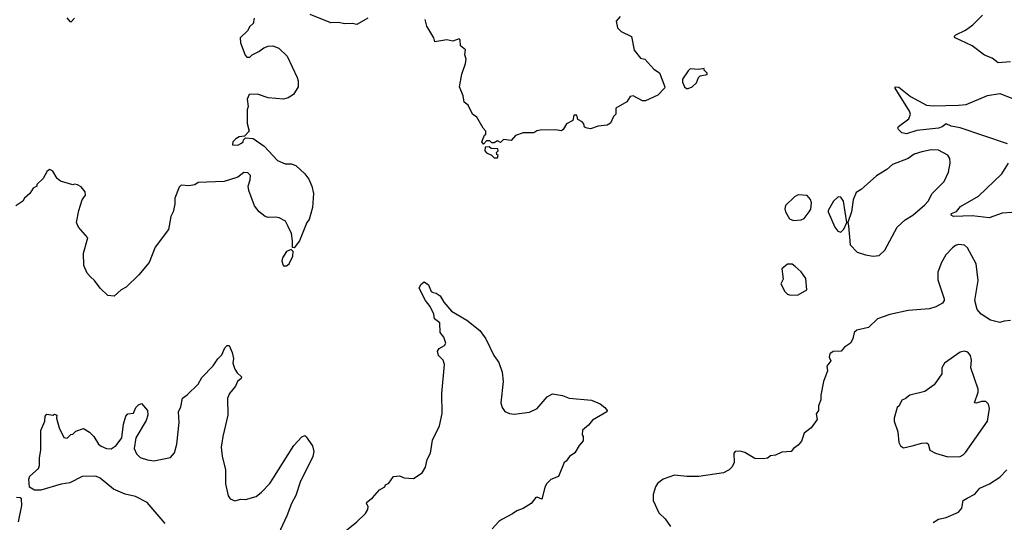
# Model space of a CAD drawing. Extents: x 1954678 to 2060275, y 904822 to 1016299.
# Tile 103 of 256: x 2024157 to 2030605, y 925602 to 928895. Entities that reach past the tile are written whole.
import ezdxf

# ---------------------------------------------------------------- set-up
doc = ezdxf.new("R2010")
doc.units = 0

msp = doc.modelspace()

# ---------------------------------------------------------------- linework, layer by layer
at = {"layer": '0CON20XD'}
for points in [[(2026437.5, 928905), (2026365, 928863.3), (2026335, 928870), (2026287, 928867), (2026245, 928876.2), (2026195, 928873.3), (2026059.3, 928929.3)], [(2028090, 928915), (2028062.5, 928885), (2028071.2, 928841.2), (2028095, 928817.5), (2028162.5, 928785), (2028180, 928695), (2028223.6, 928643.6), (2028250, 928635), (2028310.7, 928570.7), (2028346.4, 928546.4), (2028382.5, 928455), (2028380, 928445), (2028335, 928400), (2028255, 928362.5), (2028235, 928362.5), (2028175, 928396.7), (2028155, 928392.5), (2028133, 928357), (2028060, 928315), (2028060, 928275), (2028045, 928260), (2028025, 928217.5), (2028005, 928203.8), (2027945, 928197.5), (2027895, 928180), (2027873, 928183), (2027855, 928190), (2027851.7, 928211.7), (2027840, 928225), (2027811.7, 928241.7), (2027805, 928270), (2027785, 928270), (2027780, 928235), (2027737, 928213), (2027715.8, 928174.2), (2027705, 928166.7), (2027665, 928173.8), (2027565, 928170), (2027543, 928167), (2027525, 928152.5), (2027455, 928152.5), (2027403, 928137), (2027375, 928102.5), (2027325, 928110), (2027305, 928090), (2027285, 928100), (2027265, 928087.5), (2027248.3, 928088.3), (2027235, 928100), (2027215, 928100), (2027195, 928080), (2027182.5, 928095), (2027201.7, 928138.3), (2027210, 928145), (2027210, 928165), (2027193, 928183), (2027150, 928255), (2027122.5, 928275), (2027093.6, 928333.6), (2027067.5, 928355), (2027061.2, 928395), (2027036.7, 928455), (2027052.5, 928537.5), (2027077, 928607), (2027080, 928635), (2027072.5, 928665), (2027077, 928697), (2027043.9, 928723.9), (2027041.7, 928761.7), (2027035, 928770), (2026993, 928753), (2026955, 928762.5), (2026875, 928750), (2026870, 928775), (2026822.3, 928852.3), (2026813.3, 928895)], [(2030645, 928618.2), (2030565, 928612.5), (2030525, 928643.1), (2030475, 928662.9), (2030395, 928724.2), (2030282.5, 928775), (2030277.5, 928785), (2030287.5, 928795), (2030350, 928825), (2030398.3, 928861.7), (2030462.5, 928925)], [(2025692.5, 928905), (2025685, 928870), (2025665, 928850), (2025649.3, 928820.7), (2025600, 928775), (2025603, 928743), (2025633, 928663), (2025645, 928650), (2025665, 928650), (2025680, 928665), (2025723.6, 928686.4), (2025755, 928710), (2025785, 928721.2), (2025815, 928723.3), (2025855, 928708.8), (2025908, 928655), (2025973.3, 928515), (2025980, 928495), (2025980, 928455), (2025950, 928405), (2025915, 928383.3), (2025885, 928373.3), (2025785, 928383.3), (2025715, 928407.5), (2025660, 928405), (2025647.5, 928375), (2025652.5, 928325), (2025646.7, 928305), (2025647.5, 928215), (2025660, 928165), (2025628.3, 928131.7), (2025595, 928126.7), (2025572.5, 928115), (2025553.3, 928095), (2025550, 928075), (2025585, 928073.3), (2025610, 928085), (2025620, 928095), (2025621.7, 928108.3), (2025635, 928120), (2025687, 928117), (2025757.5, 928065), (2025845, 927972.5), (2025895, 927951.2), (2025935, 927950), (2025965, 927940), (2026024, 927885), (2026050.9, 927850.9), (2026070.8, 927805), (2026080, 927755), (2026074.2, 927665), (2026052, 927585), (2026038, 927565), (2025988.8, 927445), (2025955, 927400), (2025942.5, 927402.5), (2025944, 927445), (2025936, 927495), (2025915, 927540), (2025897.5, 927575), (2025856.8, 927596.8), (2025835, 927602), (2025785, 927598), (2025764.3, 927604.3), (2025725.8, 927635.8), (2025694.4, 927674.4), (2025656.7, 927775), (2025653.8, 927805), (2025666.7, 927845), (2025667.5, 927875), (2025651.7, 927891.7), (2025625, 927892.5), (2025585, 927863.3), (2025495, 927833.8), (2025325, 927827.5), (2025305, 927813.3), (2025265, 927806.7), (2025215, 927810), (2025202.3, 927797.7), (2025173.3, 927725), (2025173, 927687), (2025161.2, 927635), (2025146.7, 927605), (2025130.7, 927519.3), (2025043.3, 927405), (2025005.8, 927304.2), (2024937, 927223), (2024855, 927143.3), (2024822.5, 927125), (2024775, 927082.5), (2024735, 927087.5), (2024683.3, 927135), (2024646.8, 927186.8), (2024621.1, 927211.1), (2024598, 927235), (2024576, 927285), (2024574, 927365), (2024602.5, 927465), (2024542.5, 927535), (2024530, 927565), (2024543.3, 927645), (2024566.4, 927713.6), (2024587.5, 927745), (2024586.4, 927766.4), (2024559.3, 927799.3), (2024535, 927812.5), (2024515, 927817.5), (2024505, 927812.5), (2024425, 927837.5), (2024403.3, 927855), (2024375, 927902.5), (2024355, 927912.5), (2024337, 927903), (2024310, 927855), (2024270, 927815), (2024270, 927805), (2024245, 927790), (2024222.5, 927755), (2024187.5, 927725), (2024177.5, 927705), (2024132.5, 927675)], [(2024466.4, 928906.4), (2024485, 928882.5), (2024495, 928880), (2024516.7, 928905)], [(2028523, 928443), (2028535, 928443.3), (2028560, 928455), (2028588.3, 928481.7), (2028602.5, 928515), (2028613.9, 928526.1), (2028660, 928535), (2028660, 928545), (2028640, 928565), (2028640, 928575), (2028605, 928567.5), (2028548.3, 928571.7), (2028535, 928560), (2028497.5, 928505), (2028497.5, 928485), (2028510, 928455), (2028523, 928443)], [(2030625, 928081.2), (2030315, 928186.2), (2030256.9, 928196.9), (2030225, 928212.1), (2030198, 928192), (2030175, 928184), (2030031.2, 928168.8), (2029965, 928146.5), (2029933.1, 928153.1), (2029911.2, 928175), (2029906.7, 928185), (2029912.5, 928195), (2029978.8, 928245), (2029990, 928275), (2029985, 928296.2), (2029890, 928445), (2029890, 928455), (2029915, 928452), (2029990.6, 928390.6), (2030095, 928334.6), (2030139.3, 928329.3), (2030304.7, 928335.3), (2030355, 928338.9), (2030495, 928397.1), (2030575, 928411.9), (2030666.3, 928376.3)], [(2027285, 927990), (2027290, 928005), (2027281.7, 928011.7), (2027280, 928025), (2027290, 928035), (2027288.3, 928048.3), (2027245, 928050), (2027231.7, 928061.7), (2027205, 928060), (2027202.5, 928035), (2027215, 928022.5), (2027247, 928007), (2027265, 927990), (2027285, 927990)], [(2029746.4, 927346.4), (2029785, 927348.8), (2029822, 927385), (2029904.3, 927535.7), (2029956.2, 927583.8), (2030005.7, 927615), (2030085, 927681.1), (2030105.5, 927705), (2030133, 927757), (2030210.8, 927835), (2030240, 927895), (2030250, 927955), (2030248, 927985), (2030235, 928006.7), (2030175, 928040), (2030125, 928041.1), (2030065, 928028.6), (2030015, 928012.9), (2029975, 927985.6), (2029873.9, 927946.1), (2029835, 927913.3), (2029767.5, 927872.5), (2029668.1, 927781.9), (2029635, 927763.3), (2029614.4, 927715), (2029604, 927635), (2029580, 927565), (2029583.6, 927543.6), (2029595, 927420), (2029641.7, 927371.7), (2029695, 927353.8), (2029746.4, 927346.4)], [(2030655, 927631.2), (2030592.1, 927627.9), (2030505, 927596.5), (2030395, 927610.4), (2030272.5, 927605), (2030256.2, 927615), (2030258.8, 927625), (2030292.1, 927637.9), (2030318.5, 927671.5), (2030435, 927739.1), (2030587.8, 927885), (2030633.5, 927955)], [(2029225, 927580), (2029275, 927583.3), (2029295, 927592.5), (2029327.5, 927635), (2029337, 927653), (2029342.5, 927695), (2029336.1, 927716.1), (2029315, 927742.5), (2029255, 927746.7), (2029230, 927735), (2029171.7, 927678.3), (2029167.5, 927655), (2029172.5, 927635), (2029199.3, 927589.3), (2029225, 927580)], [(2029535, 927503.3), (2029555, 927522.5), (2029573.3, 927565), (2029551.4, 927705), (2029535, 927731.2), (2029516.4, 927733.6), (2029486.7, 927705), (2029452.5, 927645), (2029452.5, 927635), (2029495.9, 927535.9), (2029515, 927510), (2029535, 927503.3)], [(2025905, 927281.2), (2025921.2, 927295), (2025946, 927345), (2025947.5, 927375), (2025935, 927390), (2025905, 927376.2), (2025878.8, 927335), (2025874, 927315), (2025880.5, 927290.5), (2025885, 927282.5), (2025905, 927281.2)], [(2030645, 926923.3), (2030605, 926920), (2030575, 926910), (2030515, 926925.8), (2030454.5, 926964.5), (2030426.8, 926996.8), (2030412, 927055), (2030434.1, 927185.9), (2030420, 927295), (2030365, 927400), (2030345, 927416.7), (2030305, 927421.2), (2030285, 927416), (2030265, 927400), (2030222.9, 927355), (2030192.9, 927305), (2030168.8, 927241.2), (2030169.7, 927189.7), (2030210.6, 927065), (2030211.4, 927055), (2030201.3, 927038.7), (2030156.7, 927013.3), (2030115, 927000.9), (2029975, 926990.6), (2029855, 926963.3), (2029775.6, 926934.4), (2029715, 926878), (2029638.3, 926861.7), (2029621.2, 926845), (2029614, 926805), (2029598.8, 926775), (2029559.5, 926750.5), (2029536.1, 926723.9), (2029485, 926720), (2029462.5, 926705), (2029458.8, 926685), (2029469.3, 926660.7), (2029443.8, 926625), (2029447.5, 926595), (2029420, 926525), (2029403.3, 926435), (2029403.3, 926405), (2029387.5, 926365), (2029387.5, 926335), (2029373, 926313), (2029380, 926275), (2029339.3, 926220.7), (2029294.2, 926185.8), (2029277.3, 926132.7), (2029255, 926107.5), (2029223.6, 926086.4), (2029210, 926065), (2029148.3, 926061.7), (2029107, 926043), (2029073, 926037), (2029055, 926022.5), (2029025, 926017.5), (2028970.7, 926020.7), (2028905, 926060), (2028875, 926067.5), (2028843, 926067), (2028833.3, 926055), (2028836.7, 925995), (2028823.3, 925965), (2028804.1, 925945.9), (2028765, 925926.2), (2028605, 925903.3), (2028525, 925901.8), (2028445, 925911.8), (2028371.2, 925885), (2028334.5, 925855.5), (2028320, 925835), (2028305.8, 925785), (2028306, 925745), (2028342, 925665), (2028384, 925625), (2028418.8, 925575)], [(2029205, 927090), (2029255, 927092.5), (2029312.5, 927125), (2029305, 927200), (2029275, 927242.5), (2029235, 927277.5), (2029215, 927292.5), (2029185, 927292.5), (2029148.3, 927261.7), (2029156.7, 927195), (2029142.5, 927165), (2029167.5, 927115), (2029185, 927097.5), (2029205, 927090)], [(2026195, 925467.5), (2026365, 925606.2), (2026420.7, 925659.3), (2026437.5, 925685), (2026440, 925705), (2026427.5, 925725), (2026430, 925735), (2026467.6, 925762.4), (2026513.3, 925815), (2026547.5, 925835), (2026551.7, 925848.3), (2026575, 925857.5), (2026605, 925902.5), (2026645, 925906.7), (2026675, 925893.3), (2026735, 925888.8), (2026792.7, 925927.3), (2026815, 925962.5), (2026825.9, 926014.1), (2026846.2, 926055), (2026859.5, 926140.5), (2026905.5, 926234.5), (2026922.9, 926315), (2026921.4, 926445), (2026938, 926635), (2026930, 926665), (2026900, 926695), (2026893, 926723), (2026905, 926740), (2026939.7, 926760.3), (2026948, 926775), (2026934.2, 926814.2), (2026910, 926845), (2026908, 926908), (2026873.8, 926935), (2026870, 926965), (2026845.9, 927015.9), (2026813.8, 927055), (2026772.5, 927135), (2026785, 927160), (2026805, 927177.5), (2026835, 927157.5), (2026852.5, 927115), (2026865, 927106.7), (2026885, 927103.3), (2026910, 927085), (2026933.6, 927043.6), (2026985, 926986.2), (2027086.1, 926926.1), (2027169.3, 926859.3), (2027208.8, 926805), (2027262.5, 926695), (2027295, 926650), (2027316.4, 926586.4), (2027322.5, 926525), (2027308, 926385), (2027316, 926355), (2027335, 926328.8), (2027365, 926315.8), (2027395, 926311.4), (2027495, 926324), (2027545, 926348), (2027610.8, 926425), (2027646.7, 926443.3), (2027712.3, 926432.3), (2027755, 926415.5), (2027902.7, 926402.7), (2027957.7, 926377.7), (2027990, 926355), (2028003.3, 926335), (2028002.5, 926325), (2027907.7, 926272.3), (2027881.7, 926238.3), (2027843.3, 926205), (2027840, 926175), (2027847.5, 926165), (2027847.5, 926135), (2027820, 926105), (2027793, 926057), (2027757, 926033), (2027736.4, 926003.6), (2027722.5, 925995), (2027685, 925902.5), (2027635, 925882.5), (2027607.5, 925855), (2027595, 925830), (2027575.9, 925754.1), (2027545, 925766.2), (2027536.4, 925763.6), (2027507.5, 925725), (2027455, 925693.3), (2027411.7, 925678.3), (2027385, 925657.5), (2027315, 925620), (2027295, 925606.7), (2027251.2, 925558.8)], [(2025108.6, 925595), (2024992.6, 925732.6), (2024915, 925772.2), (2024846.9, 925786.9), (2024770.2, 925820.2), (2024685, 925891.4), (2024655, 925904.4), (2024565, 925902), (2024485, 925861.4), (2024427.7, 925852.3), (2024295, 925813.3), (2024253.6, 925813.6), (2024221.7, 925831.7), (2024217.5, 925885), (2024222.5, 925905), (2024280, 925955), (2024287.5, 925975), (2024286.7, 926025), (2024296, 926075), (2024296.4, 926203.6), (2024321.2, 926265), (2024323.6, 926296.4), (2024335, 926310), (2024373.3, 926303.3), (2024385, 926310), (2024400, 926305), (2024397.5, 926285), (2024415, 926220), (2024445, 926157.5), (2024467, 926153), (2024491.7, 926178.3), (2024505, 926180), (2024525, 926200), (2024575, 926217.5), (2024615, 926192.5), (2024642.5, 926165), (2024673.3, 926115), (2024691.2, 926101.2), (2024725, 926086), (2024755.9, 926084.1), (2024788.8, 926105), (2024825.7, 926155), (2024836.7, 926245), (2024851.7, 926298.3), (2024865, 926313.3), (2024903, 926317), (2024917.5, 926355), (2024935, 926372.5), (2024955, 926380), (2024993.3, 926335), (2024996.2, 926305), (2024985, 926270), (2024917.9, 926155), (2024906.5, 926085), (2024921.7, 926051.7), (2024945, 926027.5), (2024995, 926010.5), (2025035.4, 926004.6), (2025144.3, 926025.7), (2025171.7, 926058.3), (2025187.1, 926115), (2025200.6, 926255), (2025198, 926325), (2025212, 926358), (2025224.2, 926415.8), (2025253.9, 926436.1), (2025325, 926506.7), (2025349.7, 926550.3), (2025425, 926628), (2025455, 926673.3), (2025480.7, 926699.3), (2025500, 926745), (2025515, 926760), (2025529.3, 926759.3), (2025548.8, 926715), (2025556.7, 926675), (2025553.3, 926645), (2025566.7, 926605), (2025580.5, 926580.5), (2025610, 926555), (2025607.5, 926545), (2025583.8, 926525), (2025571.2, 926495), (2025532, 926445), (2025518, 926415), (2025520, 926305), (2025487.1, 926165), (2025476.9, 926095), (2025482.2, 926035), (2025504.4, 925945), (2025505.8, 925855), (2025522.9, 925775), (2025535, 925756.2), (2025565, 925743.3), (2025605, 925753.3), (2025635, 925751.2), (2025705, 925771.2), (2025740.9, 925799.1), (2025795, 925856.2), (2025815, 925886.2), (2025951.2, 926105), (2026005, 926162.5), (2026025, 926170), (2026033, 926163), (2026073.6, 926103.6), (2026083.3, 926065), (2026075.9, 926034.1), (2025994.5, 925865.5), (2025965, 925776.7), (2025937.1, 925725), (2025907.1, 925645), (2025823.8, 925465)], [(2030235, 926030.8), (2030315, 926034.3), (2030335.8, 926044.2), (2030350.3, 926059.7), (2030494.2, 926265), (2030507, 926347), (2030502.5, 926375), (2030484.4, 926394.4), (2030456.2, 926393.8), (2030421.7, 926381.7), (2030410, 926385), (2030433.5, 926455), (2030434.4, 926474.4), (2030385.8, 926615), (2030390, 926665), (2030383.3, 926695), (2030366.1, 926716.1), (2030345, 926722.5), (2030315, 926716.7), (2030213.3, 926645), (2030196.2, 926615), (2030195.9, 926574.1), (2030145, 926502), (2030085, 926460), (2029985.8, 926434.2), (2029955, 926410), (2029935, 926402.5), (2029916.7, 926365), (2029902.5, 926355), (2029883.8, 926285), (2029883.8, 926265), (2029908.8, 926195), (2029914.1, 926124.1), (2029925, 926103.3), (2029945, 926090), (2030002.5, 926102.5), (2030065, 926121.2), (2030095, 926123.8), (2030106, 926116), (2030117.5, 926075), (2030155, 926055.6), (2030235, 926030.8)], [(2030139.5, 925600.5), (2030175, 925622.9), (2030225, 925633.3), (2030305, 925669.4), (2030327.5, 925695), (2030335.8, 925744.2), (2030361.2, 925761.2), (2030412.7, 925787.3), (2030445, 925826), (2030507.5, 925855), (2030575, 925897.5), (2030622, 925945)], [(2024135, 925766.7), (2024160, 925765), (2024167.5, 925755), (2024167.7, 925712.3), (2024146.2, 925605)]]:
    msp.add_lwpolyline(points, dxfattribs=at)

doc.saveas('drawing.dxf')
